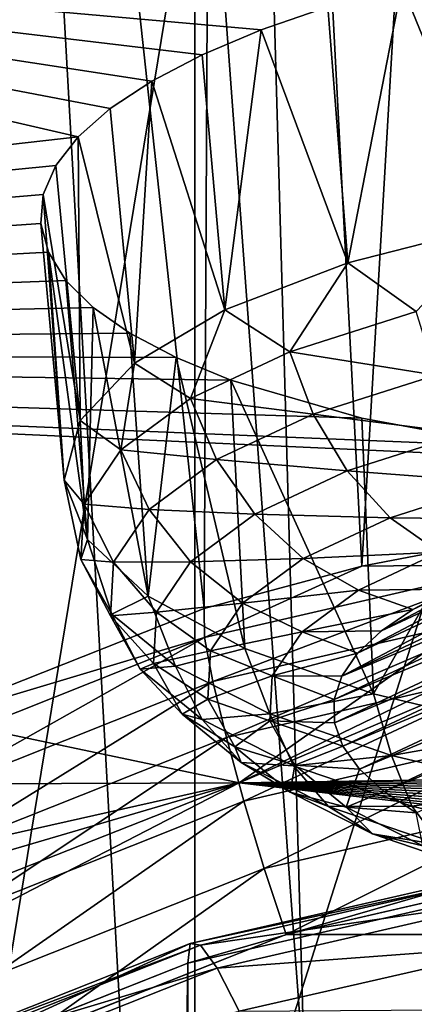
# Model space of a CAD drawing. Header units: millimetres. Extents: x -24 to 24, y 0 to 188.
# Tile 100 of 256: x -14.097 to -13.659, y 136.793 to 137.885. Entities that reach past the tile are written whole.
import ezdxf

# ---------------------------------------------------------------- set-up
doc = ezdxf.new("R2010")
doc.units = ezdxf.units.MM
doc.header["$LTSCALE"] = 58.620611
for name, color, linetype in [('147', 7, 'CONTINUOUS'), ('154', 7, 'CONTINUOUS'), ('161', 7, 'CONTINUOUS'), ('162', 7, 'CONTINUOUS'), ('164', 7, 'CONTINUOUS'), ('173', 7, 'CONTINUOUS'), ('2', 7, 'CONTINUOUS'), ('253', 7, 'CONTINUOUS'), ('259', 7, 'CONTINUOUS'), ('261', 7, 'CONTINUOUS'), ('262', 7, 'CONTINUOUS'), ('27', 7, 'CONTINUOUS'), ('65', 7, 'CONTINUOUS')]:
    doc.layers.add(name, color=color, linetype=linetype)

msp = doc.modelspace()

# ---------------------------------------------------------------- linework, layer by layer
at = {"layer": '147', "color": 7, "linetype": 'CONTINUOUS'}
for points in [[(-13.4943, 136.9409, 107.9123), (13.4943, 136.9408, 107.9123), (-13.8012, 136.8702, 107.9345), (-13.4943, 136.9409, 107.9123)], [(13.4943, 136.9408, 107.9123), (13.8012, 136.8702, 107.9346), (-13.8012, 136.8702, 107.9345), (13.4943, 136.9408, 107.9123)], [(13.8012, 136.8702, 107.9346), (14.0926, 136.7543, 107.9711), (-14.0926, 136.7544, 107.9711), (13.8012, 136.8702, 107.9346)], [(-13.8012, 136.8702, 107.9345), (13.8012, 136.8702, 107.9346), (-14.0926, 136.7544, 107.9711), (-13.8012, 136.8702, 107.9345)]]:
    msp.add_3dface(points, dxfattribs=at)
at = {"layer": '154', "color": 7, "linetype": 'CONTINUOUS'}
for points in [[(-13.7171, 137.2789, 108.1156), (-13.5389, 137.3128, 108.1053), (-13.5405, 137.2807, 108.0386), (-13.7171, 137.2789, 108.1156)], [(-13.892, 137.2318, 108.1305), (-13.7171, 137.2789, 108.1156), (-13.8917, 137.1998, 108.0641), (-13.892, 137.2318, 108.1305)], [(-13.8917, 137.1998, 108.0641), (-13.7171, 137.2789, 108.1156), (-13.5405, 137.2807, 108.0386), (-13.8917, 137.1998, 108.0641)], [(-13.8917, 137.1998, 108.0641), (-13.5405, 137.2807, 108.0386), (-13.8824, 137.1509, 108.0035), (-13.8917, 137.1998, 108.0641)], [(-13.8824, 137.1509, 108.0035), (-13.5405, 137.2807, 108.0386), (-13.5358, 137.2307, 107.9784), (-13.8824, 137.1509, 108.0035)], [(-14.2274, 137.099, 108.1728), (-13.892, 137.2318, 108.1305), (-13.8917, 137.1998, 108.0641), (-14.2274, 137.099, 108.1728)], [(-13.8824, 137.1509, 108.0035), (-13.5358, 137.2307, 107.9784), (-13.8675, 137.0889, 107.9578), (-13.8824, 137.1509, 108.0035)], [(-13.8675, 137.0889, 107.9578), (-13.5358, 137.2307, 107.9784), (-13.5283, 137.1671, 107.9332), (-13.8675, 137.0889, 107.9578)], [(-14.2251, 137.0672, 108.1059), (-14.2274, 137.099, 108.1728), (-13.8917, 137.1998, 108.0641), (-14.2251, 137.0672, 108.1059)], [(-14.2251, 137.0672, 108.1059), (-13.8917, 137.1998, 108.0641), (-14.2115, 137.02, 108.0448), (-14.2251, 137.0672, 108.1059)], [(-14.2115, 137.02, 108.0448), (-13.8917, 137.1998, 108.0641), (-13.8824, 137.1509, 108.0035), (-14.2115, 137.02, 108.0448)], [(-13.8675, 137.0889, 107.9578), (-13.5283, 137.1671, 107.9332), (-13.8482, 137.0182, 107.9301), (-13.8675, 137.0889, 107.9578)], [(-13.8482, 137.0182, 107.9301), (-13.5283, 137.1671, 107.9332), (-13.5185, 137.0942, 107.9061), (-13.8482, 137.0182, 107.9301)], [(-14.2115, 137.02, 108.0448), (-13.8824, 137.1509, 108.0035), (-14.1897, 136.9608, 107.9982), (-14.2115, 137.02, 108.0448)], [(-14.1897, 136.9608, 107.9982), (-13.8824, 137.1509, 108.0035), (-13.8675, 137.0889, 107.9578), (-14.1897, 136.9608, 107.9982)], [(-13.8482, 137.0182, 107.9301), (-13.5185, 137.0942, 107.9061), (-13.8257, 136.9435, 107.9221), (-13.8482, 137.0182, 107.9301)], [(-13.8257, 136.9435, 107.9221), (-13.5185, 137.0942, 107.9061), (-13.5071, 137.017, 107.899), (-13.8257, 136.9435, 107.9221)], [(-14.1897, 136.9608, 107.9982), (-13.8675, 137.0889, 107.9578), (-14.1613, 136.8937, 107.9693), (-14.1897, 136.9608, 107.9982)], [(-14.1613, 136.8937, 107.9693), (-13.8675, 137.0889, 107.9578), (-13.8482, 137.0182, 107.9301), (-14.1613, 136.8937, 107.9693)], [(-14.1613, 136.8937, 107.9693), (-13.8482, 137.0182, 107.9301), (-14.1283, 136.8232, 107.9601), (-14.1613, 136.8937, 107.9693)], [(-14.1283, 136.8232, 107.9601), (-13.8482, 137.0182, 107.9301), (-13.8257, 136.9435, 107.9221), (-14.1283, 136.8232, 107.9601)], [(-13.8012, 136.8702, 107.9345), (-13.8257, 136.9435, 107.9221), (-13.5071, 137.017, 107.899), (-13.8012, 136.8702, 107.9345)], [(-13.4943, 136.9409, 107.9123), (-13.8012, 136.8702, 107.9345), (-13.5071, 137.017, 107.899), (-13.4943, 136.9409, 107.9123)], [(-14.0926, 136.7544, 107.9711), (-14.1283, 136.8232, 107.9601), (-13.8257, 136.9435, 107.9221), (-14.0926, 136.7544, 107.9711)], [(-13.8012, 136.8702, 107.9345), (-14.0926, 136.7544, 107.9711), (-13.8257, 136.9435, 107.9221), (-13.8012, 136.8702, 107.9345)], [(-14.0926, 136.7544, 107.9711), (-14.3612, 136.5963, 108.0209), (-14.1283, 136.8232, 107.9601), (-14.0926, 136.7544, 107.9711)]]:
    msp.add_3dface(points, dxfattribs=at)
at = {"layer": '161', "color": 7, "linetype": 'CONTINUOUS'}
for points in [[(-13.9026, 140.9628, 204.7413), (-13.0787, 112.2763, 116.0035), (-13.3206, 141.8862, 209.2752), (-13.9026, 140.9628, 204.7413)], [(-13.9026, 112.9199, 115.8006), (-13.0787, 112.2763, 116.0035), (-13.9026, 140.9628, 204.7413), (-13.9026, 112.9199, 115.8006)]]:
    msp.add_3dface(points, dxfattribs=at)
at = {"layer": '162', "color": 7, "linetype": 'CONTINUOUS'}
for points in [[(-14.3078, 113.3012, 115.6804), (-13.9026, 112.9199, 115.8006), (-14.3078, 141.3441, 204.6211), (-14.3078, 113.3012, 115.6804)], [(-14.3078, 141.3441, 204.6211), (-13.9026, 112.9199, 115.8006), (-14.3, 141.3357, 204.6238), (-14.3078, 141.3441, 204.6211)], [(-13.9026, 112.9199, 115.8006), (-13.9026, 140.9628, 204.7413), (-14.3, 141.3357, 204.6238), (-13.9026, 112.9199, 115.8006)]]:
    msp.add_3dface(points, dxfattribs=at)
at = {"layer": '164', "color": 7, "linetype": 'CONTINUOUS'}
for points in [[(-13.5343, 140.4083, 117.4565), (-13.7171, 137.2789, 108.1156), (-13.8765, 140.3312, 117.4795), (-13.5343, 140.4083, 117.4565)], [(-13.5389, 137.3128, 108.1053), (-13.7171, 137.2789, 108.1156), (-13.5343, 140.4083, 117.4565), (-13.5389, 137.3128, 108.1053)], [(-13.8765, 140.3312, 117.4795), (-13.892, 137.2318, 108.1305), (-14.2148, 140.1997, 117.5205), (-13.8765, 140.3312, 117.4795)], [(-13.7171, 137.2789, 108.1156), (-13.892, 137.2318, 108.1305), (-13.8765, 140.3312, 117.4795), (-13.7171, 137.2789, 108.1156)], [(-13.892, 137.2318, 108.1305), (-14.2274, 137.099, 108.1728), (-14.2148, 140.1997, 117.5205), (-13.892, 137.2318, 108.1305)]]:
    msp.add_3dface(points, dxfattribs=at)
at = {"layer": '173', "color": 7, "linetype": 'CONTINUOUS'}
for points in [[(-14.4658, 134.6635, 214.3683), (-14.1715, 141.5219, 211.8939), (-13.4641, 140.7585, 211.6216), (-14.4658, 134.6635, 214.3683)], [(-14.4658, 134.6635, 214.3683), (-13.4641, 140.7585, 211.6216), (-12.7549, 140.0483, 211.3687), (-14.4658, 134.6635, 214.3683)], [(-12.6366, 134.2867, 213.1733), (-14.4658, 134.6635, 214.3683), (-12.7549, 140.0483, 211.3687), (-12.6366, 134.2867, 213.1733)]]:
    msp.add_3dface(points, dxfattribs=at)
at = {"layer": '2', "color": 7, "linetype": 'CONTINUOUS'}
for points in [[(-14.6139, 148, -19.3519), (-12.766, 148, -20.6178), (-14.6139, 0.5, -19.3519), (-14.6139, 148, -19.3519)], [(-14.6139, 0.5, -19.3519), (-12.766, 148, -20.6178), (-12.766, 0.5, -20.6178), (-14.6139, 0.5, -19.3519)], [(-12.766, 148, 20.6178), (-14.6139, 148, 19.3519), (-12.8333, 123.8665, 20.5759), (-12.766, 148, 20.6178)], [(-12.8333, 123.8665, 20.5759), (-14.6139, 148, 19.3519), (-13.2602, 123.829, 20.3034), (-12.8333, 123.8665, 20.5759)], [(-13.2602, 123.829, 20.3034), (-14.6139, 148, 19.3519), (-14.1672, 123.7193, 19.6813), (-13.2602, 123.829, 20.3034)]]:
    msp.add_3dface(points, dxfattribs=at)
at = {"layer": '253', "color": 7, "linetype": 'CONTINUOUS'}
for points in [[(-14.9965, 137.9773, 246.3134), (-16.1305, 137.5174, 244.855), (-14.032, 137.755, 245.5414), (-14.9965, 137.9773, 246.3134)], [(-13.7548, 137.8992, 246.0075), (-14.9965, 137.9773, 246.3134), (-13.829, 137.8734, 245.9258), (-13.7548, 137.8992, 246.0075)], [(-13.829, 137.8734, 245.9258), (-14.9965, 137.9773, 246.3134), (-13.8944, 137.8459, 245.8375), (-13.829, 137.8734, 245.9258)], [(-13.8944, 137.8459, 245.8375), (-14.9965, 137.9773, 246.3134), (-13.9503, 137.8167, 245.7433), (-13.8944, 137.8459, 245.8375)], [(-13.9503, 137.8167, 245.7433), (-14.9965, 137.9773, 246.3134), (-13.9964, 137.7864, 245.6443), (-13.9503, 137.8167, 245.7433)], [(-13.9964, 137.7864, 245.6443), (-14.9965, 137.9773, 246.3134), (-14.032, 137.755, 245.5414), (-13.9964, 137.7864, 245.6443)], [(-14.032, 137.755, 245.5414), (-16.1305, 137.5174, 244.855), (-14.0569, 137.7231, 245.4355), (-14.032, 137.755, 245.5414)], [(-14.0569, 137.7231, 245.4355), (-16.1305, 137.5174, 244.855), (-14.0708, 137.6908, 245.3277), (-14.0569, 137.7231, 245.4355)], [(-14.0708, 137.6908, 245.3277), (-16.1305, 137.5174, 244.855), (-14.0736, 137.6586, 245.219), (-14.0708, 137.6908, 245.3277)], [(-14.0736, 137.6586, 245.219), (-16.1305, 137.5174, 244.855), (-14.0652, 137.6268, 245.1104), (-14.0736, 137.6586, 245.219)], [(-14.0652, 137.6268, 245.1104), (-16.1305, 137.5174, 244.855), (-14.0458, 137.5957, 245.003), (-14.0652, 137.6268, 245.1104)], [(-14.0458, 137.5957, 245.003), (-16.1305, 137.5174, 244.855), (-14.0155, 137.5657, 244.8978), (-14.0458, 137.5957, 245.003)], [(-14.0155, 137.5657, 244.8978), (-16.1305, 137.5174, 244.855), (-13.9746, 137.5371, 244.7959), (-14.0155, 137.5657, 244.8978)], [(-13.9746, 137.5371, 244.7959), (-16.1305, 137.5174, 244.855), (-13.9234, 137.5101, 244.698), (-13.9746, 137.5371, 244.7959)], [(-17.1093, 137.0264, 243.2977), (-13.8533, 137.0383, 243.0422), (-16.1305, 137.5174, 244.855), (-17.1093, 137.0264, 243.2977)], [(-16.1305, 137.5174, 244.855), (-13.8533, 137.0383, 243.0422), (-13.3518, 137.391, 244.2107), (-16.1305, 137.5174, 244.855)], [(-13.9234, 137.5101, 244.698), (-16.1305, 137.5174, 244.855), (-13.8627, 137.4852, 244.6055), (-13.9234, 137.5101, 244.698)], [(-13.8627, 137.4852, 244.6055), (-16.1305, 137.5174, 244.855), (-13.7169, 137.4428, 244.4416), (-13.8627, 137.4852, 244.6055)], [(-13.7169, 137.4428, 244.4416), (-16.1305, 137.5174, 244.855), (-13.5474, 137.4116, 244.3109), (-13.7169, 137.4428, 244.4416)], [(-13.5474, 137.4116, 244.3109), (-16.1305, 137.5174, 244.855), (-13.3518, 137.391, 244.2107), (-13.5474, 137.4116, 244.3109)], [(-13.3518, 137.391, 244.2107), (-13.8533, 137.0383, 243.0422), (-13.1416, 137.3823, 244.1479), (-13.3518, 137.391, 244.2107)], [(-13.8533, 137.0383, 243.0422), (-13.0439, 137.3822, 244.1324), (-13.1416, 137.3823, 244.1479), (-13.8533, 137.0383, 243.0422)], [(-13.0439, 137.3822, 244.1324), (-13.8533, 137.0383, 243.0422), (-11.0428, 137.0811, 242.5238), (-13.0439, 137.3822, 244.1324)], [(-11.0428, 137.0811, 242.5238), (-13.8533, 137.0383, 243.0422), (-11.1358, 137.0531, 242.4425), (-11.0428, 137.0811, 242.5238)], [(-11.1358, 137.0531, 242.4425), (-13.8533, 137.0383, 243.0422), (-11.2203, 137.0237, 242.3528), (-11.1358, 137.0531, 242.4425)], [(-13.8533, 137.0383, 243.0422), (-17.1093, 137.0264, 243.2977), (-15.0248, 136.7755, 242.3095), (-13.8533, 137.0383, 243.0422)], [(-14.8384, 136.7493, 242.1926), (-13.8533, 137.0383, 243.0422), (-15.0248, 136.7755, 242.3095), (-14.8384, 136.7493, 242.1926)], [(-14.6786, 136.7136, 242.0441), (-13.8533, 137.0383, 243.0422), (-14.8384, 136.7493, 242.1926), (-14.6786, 136.7136, 242.0441)], [(-14.5607, 136.6738, 241.8858), (-13.8533, 137.0383, 243.0422), (-14.6786, 136.7136, 242.0441), (-14.5607, 136.6738, 241.8858)], [(-13.8533, 137.0383, 243.0422), (-14.5607, 136.6738, 241.8858), (-11.518, 136.7669, 241.4431), (-13.8533, 137.0383, 243.0422)], [(-11.2203, 137.0237, 242.3528), (-13.8533, 137.0383, 243.0422), (-11.2956, 136.993, 242.2557), (-11.2203, 137.0237, 242.3528)], [(-11.2956, 136.993, 242.2557), (-13.8533, 137.0383, 243.0422), (-11.3609, 136.9613, 242.1519), (-11.2956, 136.993, 242.2557)], [(-11.3609, 136.9613, 242.1519), (-13.8533, 137.0383, 243.0422), (-11.4156, 136.9288, 242.0423), (-11.3609, 136.9613, 242.1519)], [(-11.4156, 136.9288, 242.0423), (-13.8533, 137.0383, 243.0422), (-11.4594, 136.896, 241.928), (-11.4156, 136.9288, 242.0423)], [(-11.4594, 136.896, 241.928), (-13.8533, 137.0383, 243.0422), (-11.4918, 136.8631, 241.8099), (-11.4594, 136.896, 241.928)], [(-11.4918, 136.8631, 241.8099), (-13.8533, 137.0383, 243.0422), (-11.5124, 136.8304, 241.6889), (-11.4918, 136.8631, 241.8099)], [(-11.5124, 136.8304, 241.6889), (-13.8533, 137.0383, 243.0422), (-11.5212, 136.7982, 241.5663), (-11.5124, 136.8304, 241.6889)], [(-11.5212, 136.7982, 241.5663), (-13.8533, 137.0383, 243.0422), (-11.518, 136.7669, 241.4431), (-11.5212, 136.7982, 241.5663)]]:
    msp.add_3dface(points, dxfattribs=at)
at = {"layer": '259', "color": 7, "linetype": 'CONTINUOUS'}
for points in [[(-13.7196, 137.0536, 245.2131), (-13.6924, 137.029, 245.1349), (-12.9705, 137.3668, 246.2063), (-13.7196, 137.0536, 245.2131)], [(-13.0563, 137.364, 246.1974), (-13.7196, 137.0536, 245.2131), (-12.9705, 137.3668, 246.2063), (-13.0563, 137.364, 246.1974)], [(-13.6924, 137.029, 245.1349), (-13.6569, 137.0053, 245.0598), (-12.8841, 137.3669, 246.2067), (-13.6924, 137.029, 245.1349)], [(-12.9705, 137.3668, 246.2063), (-13.6924, 137.029, 245.1349), (-12.8841, 137.3669, 246.2067), (-12.9705, 137.3668, 246.2063)], [(-13.7474, 137.1049, 245.3756), (-13.738, 137.079, 245.2937), (-13.1408, 137.3585, 246.1799), (-13.7474, 137.1049, 245.3756)], [(-13.2228, 137.3503, 246.1541), (-13.7474, 137.1049, 245.3756), (-13.1408, 137.3585, 246.1799), (-13.2228, 137.3503, 246.1541)], [(-13.738, 137.079, 245.2937), (-13.7196, 137.0536, 245.2131), (-13.0563, 137.364, 246.1974), (-13.738, 137.079, 245.2937)], [(-13.1408, 137.3585, 246.1799), (-13.738, 137.079, 245.2937), (-13.0563, 137.364, 246.1974), (-13.1408, 137.3585, 246.1799)], [(-13.7478, 137.1308, 245.458), (-13.7474, 137.1049, 245.3756), (-13.2228, 137.3503, 246.1541), (-13.7478, 137.1308, 245.458)], [(-13.3016, 137.3396, 246.1202), (-13.7478, 137.1308, 245.458), (-13.2228, 137.3503, 246.1541), (-13.3016, 137.3396, 246.1202)], [(-13.7392, 137.1567, 245.54), (-13.7478, 137.1308, 245.458), (-13.3016, 137.3396, 246.1202), (-13.7392, 137.1567, 245.54)], [(-13.3762, 137.3265, 246.0787), (-13.7392, 137.1567, 245.54), (-13.3016, 137.3396, 246.1202), (-13.3762, 137.3265, 246.0787)], [(-13.4459, 137.3112, 246.0299), (-13.7392, 137.1567, 245.54), (-13.3762, 137.3265, 246.0787), (-13.4459, 137.3112, 246.0299)], [(-13.7217, 137.1821, 245.6206), (-13.7392, 137.1567, 245.54), (-13.4459, 137.3112, 246.0299), (-13.7217, 137.1821, 245.6206)], [(-13.5098, 137.2937, 245.9745), (-13.7217, 137.1821, 245.6206), (-13.4459, 137.3112, 246.0299), (-13.5098, 137.2937, 245.9745)], [(-13.6954, 137.2069, 245.6991), (-13.7217, 137.1821, 245.6206), (-13.5098, 137.2937, 245.9745), (-13.6954, 137.2069, 245.6991)], [(-13.5673, 137.2743, 245.913), (-13.6954, 137.2069, 245.6991), (-13.5098, 137.2937, 245.9745), (-13.5673, 137.2743, 245.913)], [(-13.6606, 137.2307, 245.7746), (-13.6954, 137.2069, 245.6991), (-13.5673, 137.2743, 245.913), (-13.6606, 137.2307, 245.7746)], [(-13.6178, 137.2532, 245.8461), (-13.6606, 137.2307, 245.7746), (-13.5673, 137.2743, 245.913), (-13.6178, 137.2532, 245.8461)]]:
    msp.add_3dface(points, dxfattribs=at)
at = {"layer": '261', "color": 7, "linetype": 'CONTINUOUS'}
for points in [[(-13.5647, 137.6579, 246.2189), (-13.7325, 137.615, 246.0827), (-13.6566, 137.5613, 246.1532), (-13.5647, 137.6579, 246.2189)], [(-13.7325, 137.615, 246.0827), (-13.8692, 137.563, 245.9179), (-13.7969, 137.5166, 246.0113), (-13.7325, 137.615, 246.0827)], [(-13.6566, 137.5613, 246.1532), (-13.7325, 137.615, 246.0827), (-13.7969, 137.5166, 246.0113), (-13.6566, 137.5613, 246.1532)], [(-13.8692, 137.563, 245.9179), (-13.9696, 137.504, 245.7308), (-13.9075, 137.4648, 245.8471), (-13.8692, 137.563, 245.9179)], [(-13.7969, 137.5166, 246.0113), (-13.8692, 137.563, 245.9179), (-13.9075, 137.4648, 245.8471), (-13.7969, 137.5166, 246.0113)], [(-13.6566, 137.5613, 246.1532), (-13.7969, 137.5166, 246.0113), (-13.6349, 137.4906, 246.1497), (-13.6566, 137.5613, 246.1532)], [(-13.7969, 137.5166, 246.0113), (-13.9075, 137.4648, 245.8471), (-13.7711, 137.4472, 246.012), (-13.7969, 137.5166, 246.0113)], [(-13.6349, 137.4906, 246.1497), (-13.7969, 137.5166, 246.0113), (-13.7711, 137.4472, 246.012), (-13.6349, 137.4906, 246.1497)], [(-13.9696, 137.504, 245.7308), (-14.0298, 137.4403, 245.5287), (-13.9846, 137.4079, 245.6664), (-13.9696, 137.504, 245.7308)], [(-13.9075, 137.4648, 245.8471), (-13.9696, 137.504, 245.7308), (-13.9846, 137.4079, 245.6664), (-13.9075, 137.4648, 245.8471)], [(-13.6349, 137.4906, 246.1497), (-13.7711, 137.4472, 246.012), (-13.6032, 137.426, 246.1323), (-13.6349, 137.4906, 246.1497)], [(-13.9075, 137.4648, 245.8471), (-13.9846, 137.4079, 245.6664), (-13.8784, 137.3969, 245.8527), (-13.9075, 137.4648, 245.8471)], [(-13.7711, 137.4472, 246.012), (-13.9075, 137.4648, 245.8471), (-13.8784, 137.3969, 245.8527), (-13.7711, 137.4472, 246.012)], [(-13.7711, 137.4472, 246.012), (-13.8784, 137.3969, 245.8527), (-13.7333, 137.3845, 246.0007), (-13.7711, 137.4472, 246.012)], [(-13.6032, 137.426, 246.1323), (-13.7711, 137.4472, 246.012), (-13.7333, 137.3845, 246.0007), (-13.6032, 137.426, 246.1323)], [(-14.0298, 137.4403, 245.5287), (-14.0475, 137.3742, 245.3192), (-14.0255, 137.3476, 245.4753), (-14.0298, 137.4403, 245.5287)], [(-13.9846, 137.4079, 245.6664), (-14.0298, 137.4403, 245.5287), (-14.0255, 137.3476, 245.4753), (-13.9846, 137.4079, 245.6664)], [(-13.6032, 137.426, 246.1323), (-13.7333, 137.3845, 246.0007), (-13.5632, 137.3715, 246.102), (-13.6032, 137.426, 246.1323)], [(-13.9846, 137.4079, 245.6664), (-14.0255, 137.3476, 245.4753), (-13.9532, 137.3417, 245.6774), (-13.9846, 137.4079, 245.6664)], [(-13.8784, 137.3969, 245.8527), (-13.9846, 137.4079, 245.6664), (-13.9532, 137.3417, 245.6774), (-13.8784, 137.3969, 245.8527)], [(-13.8784, 137.3969, 245.8527), (-13.9532, 137.3417, 245.6774), (-13.8358, 137.3365, 245.8486), (-13.8784, 137.3969, 245.8527)], [(-13.7333, 137.3845, 246.0007), (-13.8784, 137.3969, 245.8527), (-13.8358, 137.3365, 245.8486), (-13.7333, 137.3845, 246.0007)], [(-13.7333, 137.3845, 246.0007), (-13.8358, 137.3365, 245.8486), (-13.6857, 137.3324, 245.9781), (-13.7333, 137.3845, 246.0007)], [(-13.5632, 137.3715, 246.102), (-13.7333, 137.3845, 246.0007), (-13.6857, 137.3324, 245.9781), (-13.5632, 137.3715, 246.102)], [(-14.0475, 137.3742, 245.3192), (-14.0219, 137.3084, 245.1105), (-14.029, 137.2861, 245.2802), (-14.0475, 137.3742, 245.3192)], [(-14.0255, 137.3476, 245.4753), (-14.0475, 137.3742, 245.3192), (-14.029, 137.2861, 245.2802), (-14.0255, 137.3476, 245.4753)], [(-13.5176, 137.3304, 246.0607), (-13.5632, 137.3715, 246.102), (-13.6857, 137.3324, 245.9781), (-13.5176, 137.3304, 246.0607)], [(-14.0255, 137.3476, 245.4753), (-14.029, 137.2861, 245.2802), (-13.993, 137.2832, 245.4919), (-14.0255, 137.3476, 245.4753)], [(-13.9532, 137.3417, 245.6774), (-14.0255, 137.3476, 245.4753), (-13.993, 137.2832, 245.4919), (-13.9532, 137.3417, 245.6774)], [(-13.9532, 137.3417, 245.6774), (-13.993, 137.2832, 245.4919), (-13.9072, 137.2837, 245.681), (-13.9532, 137.3417, 245.6774)], [(-13.8358, 137.3365, 245.8486), (-13.9532, 137.3417, 245.6774), (-13.9072, 137.2837, 245.681), (-13.8358, 137.3365, 245.8486)], [(-13.8358, 137.3365, 245.8486), (-13.9072, 137.2837, 245.681), (-13.7822, 137.2873, 245.8349), (-13.8358, 137.3365, 245.8486)], [(-13.6857, 137.3324, 245.9781), (-13.8358, 137.3365, 245.8486), (-13.7822, 137.2873, 245.8349), (-13.6857, 137.3324, 245.9781)], [(-13.6313, 137.2941, 245.9456), (-13.6857, 137.3324, 245.9781), (-13.7822, 137.2873, 245.8349), (-13.6313, 137.2941, 245.9456)], [(-13.6313, 137.2941, 245.9456), (-13.5176, 137.3304, 246.0607), (-13.6857, 137.3324, 245.9781), (-13.6313, 137.2941, 245.9456)], [(-14.029, 137.2861, 245.2802), (-14.0219, 137.3084, 245.1105), (-13.9948, 137.2254, 245.0879), (-14.029, 137.2861, 245.2802)], [(-14.0219, 137.3084, 245.1105), (-13.9542, 137.2454, 244.9105), (-13.9948, 137.2254, 245.0879), (-14.0219, 137.3084, 245.1105)], [(-13.7209, 137.2522, 245.8126), (-13.6313, 137.2941, 245.9456), (-13.7822, 137.2873, 245.8349), (-13.7209, 137.2522, 245.8126)], [(-13.7209, 137.2522, 245.8126), (-13.6178, 137.2532, 245.8461), (-13.6313, 137.2941, 245.9456), (-13.7209, 137.2522, 245.8126)], [(-14.029, 137.2861, 245.2802), (-13.9948, 137.2254, 245.0879), (-13.9963, 137.2235, 245.3026), (-14.029, 137.2861, 245.2802)], [(-13.993, 137.2832, 245.4919), (-14.029, 137.2861, 245.2802), (-13.9963, 137.2235, 245.3026), (-13.993, 137.2832, 245.4919)], [(-13.993, 137.2832, 245.4919), (-13.9963, 137.2235, 245.3026), (-13.9452, 137.2278, 245.5038), (-13.993, 137.2832, 245.4919)], [(-13.9072, 137.2837, 245.681), (-13.993, 137.2832, 245.4919), (-13.9452, 137.2278, 245.5038), (-13.9072, 137.2837, 245.681)], [(-13.9072, 137.2837, 245.681), (-13.9452, 137.2278, 245.5038), (-13.8495, 137.2376, 245.6772), (-13.9072, 137.2837, 245.681)], [(-13.7822, 137.2873, 245.8349), (-13.9072, 137.2837, 245.681), (-13.8495, 137.2376, 245.6772), (-13.7822, 137.2873, 245.8349)], [(-13.7209, 137.2522, 245.8126), (-13.7822, 137.2873, 245.8349), (-13.8495, 137.2376, 245.6772), (-13.7209, 137.2522, 245.8126)], [(-13.7834, 137.206, 245.6662), (-13.7209, 137.2522, 245.8126), (-13.8495, 137.2376, 245.6772), (-13.7834, 137.206, 245.6662)], [(-13.7834, 137.206, 245.6662), (-13.6606, 137.2307, 245.7746), (-13.7209, 137.2522, 245.8126), (-13.7834, 137.206, 245.6662)], [(-13.6606, 137.2307, 245.7746), (-13.6178, 137.2532, 245.8461), (-13.7209, 137.2522, 245.8126), (-13.6606, 137.2307, 245.7746)], [(-13.9948, 137.2254, 245.0879), (-13.9542, 137.2454, 244.9105), (-13.9241, 137.1677, 244.9048), (-13.9948, 137.2254, 245.0879)], [(-13.9542, 137.2454, 244.9105), (-13.8469, 137.1875, 244.727), (-13.9241, 137.1677, 244.9048), (-13.9542, 137.2454, 244.9105)], [(-13.8495, 137.2376, 245.6772), (-13.9452, 137.2278, 245.5038), (-13.8852, 137.185, 245.5105), (-13.8495, 137.2376, 245.6772)], [(-13.7834, 137.206, 245.6662), (-13.8495, 137.2376, 245.6772), (-13.8852, 137.185, 245.5105), (-13.7834, 137.206, 245.6662)], [(-13.9452, 137.2278, 245.5038), (-13.9963, 137.2235, 245.3026), (-13.9484, 137.1708, 245.323), (-13.9452, 137.2278, 245.5038)], [(-13.9963, 137.2235, 245.3026), (-13.9948, 137.2254, 245.0879), (-13.9631, 137.1646, 245.1159), (-13.9963, 137.2235, 245.3026)], [(-13.9948, 137.2254, 245.0879), (-13.9241, 137.1677, 244.9048), (-13.9631, 137.1646, 245.1159), (-13.9948, 137.2254, 245.0879)], [(-13.9452, 137.2278, 245.5038), (-13.9484, 137.1708, 245.323), (-13.8852, 137.185, 245.5105), (-13.9452, 137.2278, 245.5038)], [(-13.6954, 137.2069, 245.6991), (-13.6606, 137.2307, 245.7746), (-13.7834, 137.206, 245.6662), (-13.6954, 137.2069, 245.6991)], [(-13.9963, 137.2235, 245.3026), (-13.9631, 137.1646, 245.1159), (-13.9484, 137.1708, 245.323), (-13.9963, 137.2235, 245.3026)], [(-13.8166, 137.1572, 245.5113), (-13.7834, 137.206, 245.6662), (-13.8852, 137.185, 245.5105), (-13.8166, 137.1572, 245.5113)], [(-13.8166, 137.1572, 245.5113), (-13.7217, 137.1821, 245.6206), (-13.7834, 137.206, 245.6662), (-13.8166, 137.1572, 245.5113)], [(-13.7217, 137.1821, 245.6206), (-13.6954, 137.2069, 245.6991), (-13.7834, 137.206, 245.6662), (-13.7217, 137.1821, 245.6206)], [(-13.8852, 137.185, 245.5105), (-13.9484, 137.1708, 245.323), (-13.8882, 137.1313, 245.3402), (-13.8852, 137.185, 245.5105)], [(-13.9241, 137.1677, 244.9048), (-13.8469, 137.1875, 244.727), (-13.8193, 137.1149, 244.7373), (-13.9241, 137.1677, 244.9048)], [(-13.8166, 137.1572, 245.5113), (-13.8852, 137.185, 245.5105), (-13.8882, 137.1313, 245.3402), (-13.8166, 137.1572, 245.5113)], [(-13.8469, 137.1875, 244.727), (-13.7041, 137.1371, 244.567), (-13.8193, 137.1149, 244.7373), (-13.8469, 137.1875, 244.727)], [(-13.7392, 137.1567, 245.54), (-13.7217, 137.1821, 245.6206), (-13.8166, 137.1572, 245.5113), (-13.7392, 137.1567, 245.54)], [(-13.9484, 137.1708, 245.323), (-13.9631, 137.1646, 245.1159), (-13.9167, 137.1146, 245.1447), (-13.9484, 137.1708, 245.323)], [(-13.9484, 137.1708, 245.323), (-13.9167, 137.1146, 245.1447), (-13.8882, 137.1313, 245.3402), (-13.9484, 137.1708, 245.323)], [(-13.9631, 137.1646, 245.1159), (-13.9241, 137.1677, 244.9048), (-13.8945, 137.1086, 244.9383), (-13.9631, 137.1646, 245.1159)], [(-13.9631, 137.1646, 245.1159), (-13.8945, 137.1086, 244.9383), (-13.9167, 137.1146, 245.1447), (-13.9631, 137.1646, 245.1159)], [(-13.9241, 137.1677, 244.9048), (-13.8193, 137.1149, 244.7373), (-13.8945, 137.1086, 244.9383), (-13.9241, 137.1677, 244.9048)], [(-13.8193, 137.1073, 245.3533), (-13.8166, 137.1572, 245.5113), (-13.8882, 137.1313, 245.3402), (-13.8193, 137.1073, 245.3533)], [(-13.8193, 137.1073, 245.3533), (-13.7478, 137.1308, 245.458), (-13.8166, 137.1572, 245.5113), (-13.8193, 137.1073, 245.3533)], [(-13.7478, 137.1308, 245.458), (-13.7392, 137.1567, 245.54), (-13.8166, 137.1572, 245.5113), (-13.7478, 137.1308, 245.458)], [(-13.8193, 137.1149, 244.7373), (-13.7041, 137.1371, 244.567), (-13.6841, 137.0687, 244.5909), (-13.8193, 137.1149, 244.7373)], [(-13.7041, 137.1371, 244.567), (-13.5313, 137.0959, 244.4366), (-13.6841, 137.0687, 244.5909), (-13.7041, 137.1371, 244.567)], [(-13.8882, 137.1313, 245.3402), (-13.9167, 137.1146, 245.1447), (-13.8583, 137.0784, 245.1724), (-13.8882, 137.1313, 245.3402)], [(-13.8193, 137.1073, 245.3533), (-13.8882, 137.1313, 245.3402), (-13.8583, 137.0784, 245.1724), (-13.8193, 137.1073, 245.3533)], [(-13.7474, 137.1049, 245.3756), (-13.7478, 137.1308, 245.458), (-13.8193, 137.1073, 245.3533), (-13.7474, 137.1049, 245.3756)], [(-13.9167, 137.1146, 245.1447), (-13.8945, 137.1086, 244.9383), (-13.8512, 137.0611, 244.9749), (-13.9167, 137.1146, 245.1447)], [(-13.9167, 137.1146, 245.1447), (-13.8512, 137.0611, 244.9749), (-13.8583, 137.0784, 245.1724), (-13.9167, 137.1146, 245.1447)], [(-13.8945, 137.1086, 244.9383), (-13.8193, 137.1149, 244.7373), (-13.7929, 137.0574, 244.7757), (-13.8945, 137.1086, 244.9383)], [(-13.8945, 137.1086, 244.9383), (-13.7929, 137.0574, 244.7757), (-13.8512, 137.0611, 244.9749), (-13.8945, 137.1086, 244.9383)], [(-13.7916, 137.0582, 245.1974), (-13.8193, 137.1073, 245.3533), (-13.8583, 137.0784, 245.1724), (-13.7916, 137.0582, 245.1974)], [(-13.8193, 137.1149, 244.7373), (-13.6841, 137.0687, 244.5909), (-13.7929, 137.0574, 244.7757), (-13.8193, 137.1149, 244.7373)], [(-13.738, 137.079, 245.2937), (-13.7474, 137.1049, 245.3756), (-13.8193, 137.1073, 245.3533), (-13.738, 137.079, 245.2937)], [(-13.7916, 137.0582, 245.1974), (-13.738, 137.079, 245.2937), (-13.8193, 137.1073, 245.3533), (-13.7916, 137.0582, 245.1974)], [(-13.5313, 137.0959, 244.4366), (-13.523, 137.0309, 244.4707), (-13.6841, 137.0687, 244.5909), (-13.5313, 137.0959, 244.4366)], [(-13.7916, 137.0582, 245.1974), (-13.8583, 137.0784, 245.1724), (-13.7967, 137.028, 245.0126), (-13.7916, 137.0582, 245.1974)], [(-13.8583, 137.0784, 245.1724), (-13.8512, 137.0611, 244.9749), (-13.7967, 137.028, 245.0126), (-13.8583, 137.0784, 245.1724)], [(-13.7196, 137.0536, 245.2131), (-13.738, 137.079, 245.2937), (-13.7916, 137.0582, 245.1974), (-13.7196, 137.0536, 245.2131)], [(-13.8512, 137.0611, 244.9749), (-13.7929, 137.0574, 244.7757), (-13.7541, 137.0121, 244.8196), (-13.8512, 137.0611, 244.9749)], [(-13.8512, 137.0611, 244.9749), (-13.7541, 137.0121, 244.8196), (-13.7967, 137.028, 245.0126), (-13.8512, 137.0611, 244.9749)], [(-13.7929, 137.0574, 244.7757), (-13.6841, 137.0687, 244.5909), (-13.6616, 137.0126, 244.6336), (-13.7929, 137.0574, 244.7757)], [(-13.6841, 137.0687, 244.5909), (-13.523, 137.0309, 244.4707), (-13.6616, 137.0126, 244.6336), (-13.6841, 137.0687, 244.5909)], [(-13.7344, 137.0114, 245.0491), (-13.7916, 137.0582, 245.1974), (-13.7967, 137.028, 245.0126), (-13.7344, 137.0114, 245.0491)], [(-13.7929, 137.0574, 244.7757), (-13.6616, 137.0126, 244.6336), (-13.7541, 137.0121, 244.8196), (-13.7929, 137.0574, 244.7757)], [(-13.7344, 137.0114, 245.0491), (-13.7196, 137.0536, 245.2131), (-13.7916, 137.0582, 245.1974), (-13.7344, 137.0114, 245.0491)], [(-13.6924, 137.029, 245.1349), (-13.7196, 137.0536, 245.2131), (-13.7344, 137.0114, 245.0491), (-13.6924, 137.029, 245.1349)], [(-13.7344, 137.0114, 245.0491), (-13.7967, 137.028, 245.0126), (-13.7053, 136.9819, 244.8664), (-13.7344, 137.0114, 245.0491)], [(-13.7967, 137.028, 245.0126), (-13.7541, 137.0121, 244.8196), (-13.7053, 136.9819, 244.8664), (-13.7967, 137.028, 245.0126)], [(-13.6569, 137.0053, 245.0598), (-13.6924, 137.029, 245.1349), (-13.7344, 137.0114, 245.0491), (-13.6569, 137.0053, 245.0598)], [(-13.523, 137.0309, 244.4707), (-13.5052, 136.9758, 244.517), (-13.6616, 137.0126, 244.6336), (-13.523, 137.0309, 244.4707)], [(-13.7541, 137.0121, 244.8196), (-13.6616, 137.0126, 244.6336), (-13.6287, 136.9693, 244.6839), (-13.7541, 137.0121, 244.8196)], [(-13.7541, 137.0121, 244.8196), (-13.6287, 136.9693, 244.6839), (-13.7053, 136.9819, 244.8664), (-13.7541, 137.0121, 244.8196)], [(-13.6495, 136.9686, 244.9133), (-13.6569, 137.0053, 245.0598), (-13.7344, 137.0114, 245.0491), (-13.6495, 136.9686, 244.9133)], [(-13.6495, 136.9686, 244.9133), (-13.7344, 137.0114, 245.0491), (-13.7053, 136.9819, 244.8664), (-13.6495, 136.9686, 244.9133)], [(-13.6616, 137.0126, 244.6336), (-13.5052, 136.9758, 244.517), (-13.6287, 136.9693, 244.6839), (-13.6616, 137.0126, 244.6336)], [(-13.6495, 136.9686, 244.9133), (-13.7053, 136.9819, 244.8664), (-13.5872, 136.9416, 244.7387), (-13.6495, 136.9686, 244.9133)], [(-13.7053, 136.9819, 244.8664), (-13.6287, 136.9693, 244.6839), (-13.5872, 136.9416, 244.7387), (-13.7053, 136.9819, 244.8664)]]:
    msp.add_3dface(points, dxfattribs=at)
at = {"layer": '262', "color": 7, "linetype": 'CONTINUOUS'}
for points in [[(-13.5831, 137.9443, 246.148), (-13.6726, 137.9229, 246.0818), (-13.5647, 137.6579, 246.2189), (-13.5831, 137.9443, 246.148)], [(-13.6726, 137.9229, 246.0818), (-13.7548, 137.8992, 246.0075), (-13.7325, 137.615, 246.0827), (-13.6726, 137.9229, 246.0818)], [(-13.6726, 137.9229, 246.0818), (-13.7325, 137.615, 246.0827), (-13.5647, 137.6579, 246.2189), (-13.6726, 137.9229, 246.0818)], [(-13.7548, 137.8992, 246.0075), (-13.829, 137.8734, 245.9258), (-13.7325, 137.615, 246.0827), (-13.7548, 137.8992, 246.0075)], [(-13.829, 137.8734, 245.9258), (-13.8944, 137.8459, 245.8375), (-13.8692, 137.563, 245.9179), (-13.829, 137.8734, 245.9258)], [(-13.829, 137.8734, 245.9258), (-13.8692, 137.563, 245.9179), (-13.7325, 137.615, 246.0827), (-13.829, 137.8734, 245.9258)], [(-13.8944, 137.8459, 245.8375), (-13.9503, 137.8167, 245.7433), (-13.8692, 137.563, 245.9179), (-13.8944, 137.8459, 245.8375)], [(-13.9503, 137.8167, 245.7433), (-13.9964, 137.7864, 245.6443), (-13.9696, 137.504, 245.7308), (-13.9503, 137.8167, 245.7433)], [(-13.9503, 137.8167, 245.7433), (-13.9696, 137.504, 245.7308), (-13.8692, 137.563, 245.9179), (-13.9503, 137.8167, 245.7433)], [(-13.9964, 137.7864, 245.6443), (-14.032, 137.755, 245.5414), (-13.9696, 137.504, 245.7308), (-13.9964, 137.7864, 245.6443)], [(-14.032, 137.755, 245.5414), (-14.0569, 137.7231, 245.4355), (-14.0298, 137.4403, 245.5287), (-14.032, 137.755, 245.5414)], [(-14.032, 137.755, 245.5414), (-14.0298, 137.4403, 245.5287), (-13.9696, 137.504, 245.7308), (-14.032, 137.755, 245.5414)], [(-14.0569, 137.7231, 245.4355), (-14.0708, 137.6908, 245.3277), (-14.0298, 137.4403, 245.5287), (-14.0569, 137.7231, 245.4355)], [(-14.0708, 137.6908, 245.3277), (-14.0736, 137.6586, 245.219), (-14.0475, 137.3742, 245.3192), (-14.0708, 137.6908, 245.3277)], [(-14.0708, 137.6908, 245.3277), (-14.0475, 137.3742, 245.3192), (-14.0298, 137.4403, 245.5287), (-14.0708, 137.6908, 245.3277)], [(-14.0736, 137.6586, 245.219), (-14.0652, 137.6268, 245.1104), (-14.0475, 137.3742, 245.3192), (-14.0736, 137.6586, 245.219)], [(-14.0652, 137.6268, 245.1104), (-14.0458, 137.5957, 245.003), (-14.0219, 137.3084, 245.1105), (-14.0652, 137.6268, 245.1104)], [(-14.0652, 137.6268, 245.1104), (-14.0219, 137.3084, 245.1105), (-14.0475, 137.3742, 245.3192), (-14.0652, 137.6268, 245.1104)], [(-14.0458, 137.5957, 245.003), (-14.0155, 137.5657, 244.8978), (-14.0219, 137.3084, 245.1105), (-14.0458, 137.5957, 245.003)], [(-14.0155, 137.5657, 244.8978), (-13.9542, 137.2454, 244.9105), (-14.0219, 137.3084, 245.1105), (-14.0155, 137.5657, 244.8978)], [(-14.0155, 137.5657, 244.8978), (-13.9746, 137.5371, 244.7959), (-13.9542, 137.2454, 244.9105), (-14.0155, 137.5657, 244.8978)], [(-13.9746, 137.5371, 244.7959), (-13.9234, 137.5101, 244.698), (-13.9542, 137.2454, 244.9105), (-13.9746, 137.5371, 244.7959)], [(-13.9234, 137.5101, 244.698), (-13.8469, 137.1875, 244.727), (-13.9542, 137.2454, 244.9105), (-13.9234, 137.5101, 244.698)], [(-13.9234, 137.5101, 244.698), (-13.8627, 137.4852, 244.6055), (-13.8469, 137.1875, 244.727), (-13.9234, 137.5101, 244.698)], [(-13.8627, 137.4852, 244.6055), (-13.7169, 137.4428, 244.4416), (-13.7041, 137.1371, 244.567), (-13.8627, 137.4852, 244.6055)], [(-13.8627, 137.4852, 244.6055), (-13.7041, 137.1371, 244.567), (-13.8469, 137.1875, 244.727), (-13.8627, 137.4852, 244.6055)], [(-13.7169, 137.4428, 244.4416), (-13.5474, 137.4116, 244.3109), (-13.7041, 137.1371, 244.567), (-13.7169, 137.4428, 244.4416)], [(-13.5474, 137.4116, 244.3109), (-13.5313, 137.0959, 244.4366), (-13.7041, 137.1371, 244.567), (-13.5474, 137.4116, 244.3109)]]:
    msp.add_3dface(points, dxfattribs=at)
at = {"layer": '27', "color": 7, "linetype": 'CONTINUOUS'}
for points in [[(-13.5594, 136.9188, 106.8707), (-13.9098, 113.4808, 32.8154), (-13.9104, 136.8385, 106.896), (-13.5594, 136.9188, 106.8707)], [(-13.5587, 113.5612, 32.79), (-13.9098, 113.4808, 32.8154), (-13.5594, 136.9188, 106.8707), (-13.5587, 113.5612, 32.79)], [(-13.9104, 136.8385, 106.896), (-14.2433, 113.349, 32.857), (-14.2439, 136.7068, 106.9375), (-13.9104, 136.8385, 106.896)], [(-13.9098, 113.4808, 32.8154), (-14.2433, 113.349, 32.857), (-13.9104, 136.8385, 106.896), (-13.9098, 113.4808, 32.8154)]]:
    msp.add_3dface(points, dxfattribs=at)
at = {"layer": '65', "color": 7, "linetype": 'CONTINUOUS'}
for points in [[(-13.5594, 136.9188, 106.8707), (-13.9104, 136.8385, 106.896), (-13.5579, 136.9402, 106.98), (-13.5594, 136.9188, 106.8707)], [(-13.9104, 136.8385, 106.896), (-13.9076, 136.8602, 107.0053), (-13.5579, 136.9402, 106.98), (-13.9104, 136.8385, 106.896)], [(-13.9076, 136.8602, 107.0053), (-13.5521, 136.9372, 107.0919), (-13.5579, 136.9402, 106.98), (-13.9076, 136.8602, 107.0053)], [(-13.8962, 136.8585, 107.1167), (-13.5521, 136.9372, 107.0919), (-13.9076, 136.8602, 107.0053), (-13.8962, 136.8585, 107.1167)], [(-13.8962, 136.8585, 107.1167), (-13.5428, 136.9097, 107.2002), (-13.5521, 136.9372, 107.0919), (-13.8962, 136.8585, 107.1167)], [(-13.8778, 136.8331, 107.2243), (-13.5428, 136.9097, 107.2002), (-13.8962, 136.8585, 107.1167), (-13.8778, 136.8331, 107.2243)], [(-13.8778, 136.8331, 107.2243), (-13.5304, 136.8589, 107.2993), (-13.5428, 136.9097, 107.2002), (-13.8778, 136.8331, 107.2243)], [(-13.9104, 136.8385, 106.896), (-14.2439, 136.7068, 106.9375), (-13.9076, 136.8602, 107.0053), (-13.9104, 136.8385, 106.896)], [(-14.2439, 136.7068, 106.9375), (-14.2395, 136.7289, 107.0467), (-13.9076, 136.8602, 107.0053), (-14.2439, 136.7068, 106.9375)], [(-14.2395, 136.7289, 107.0467), (-13.8962, 136.8585, 107.1167), (-13.9076, 136.8602, 107.0053), (-14.2395, 136.7289, 107.0467)], [(-14.2228, 136.7294, 107.1575), (-13.8962, 136.8585, 107.1167), (-14.2395, 136.7289, 107.0467), (-14.2228, 136.7294, 107.1575)], [(-14.2228, 136.7294, 107.1575), (-13.8778, 136.8331, 107.2243), (-13.8962, 136.8585, 107.1167), (-14.2228, 136.7294, 107.1575)], [(-13.8533, 136.7851, 107.3226), (-13.5304, 136.8589, 107.2993), (-13.8778, 136.8331, 107.2243), (-13.8533, 136.7851, 107.3226)], [(-13.8533, 136.7851, 107.3226), (-13.5156, 136.7875, 107.3844), (-13.5304, 136.8589, 107.2993), (-13.8533, 136.7851, 107.3226)], [(-14.1957, 136.7073, 107.264), (-13.8778, 136.8331, 107.2243), (-14.2228, 136.7294, 107.1575), (-14.1957, 136.7073, 107.264)], [(-14.1957, 136.7073, 107.264), (-13.8533, 136.7851, 107.3226), (-13.8778, 136.8331, 107.2243), (-14.1957, 136.7073, 107.264)]]:
    msp.add_3dface(points, dxfattribs=at)

doc.saveas('drawing.dxf')
